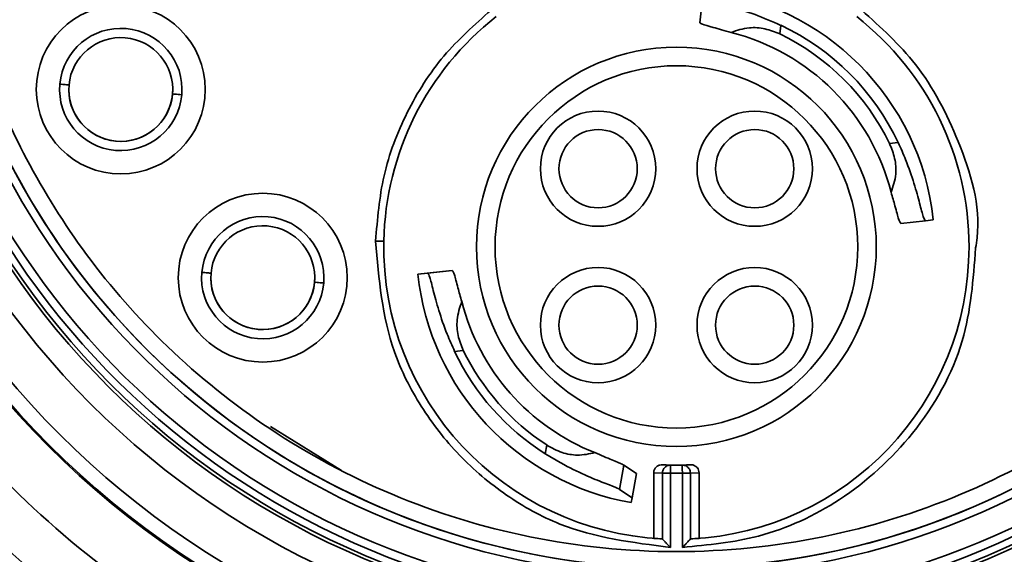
# Model space of a CAD drawing. Header units: millimetres. Extents: x 0 to 420, y 0 to 297.
# Tile 23 of 126: x 104.92 to 110.9, y 222.41 to 225.65. Entities that reach past the tile are written whole.
import ezdxf

# ---------------------------------------------------------------- set-up
doc = ezdxf.new("R2010")
doc.units = ezdxf.units.MM

msp = doc.modelspace()

# ---------------------------------------------------------------- linework, layer by layer
at = {"color": 7, "linetype": 'Continuous', "lineweight": 35}
for p, q in [((109.0667, 225.7853), (109.051, 225.6364)), ((109.5356, 225.5677), (109.5415, 225.6202)), ((110.2534, 224.9083), (110.2009, 224.9025)), ((110.2696, 224.4179), (110.4185, 224.4335)), ((110.4659, 224.4385), (110.4185, 224.4335)), ((107.3396, 224.1099), (107.4891, 224.1256)), ((107.3396, 224.1099), (107.3992, 224.1162)), ((107.5481, 224.1318), (107.3992, 224.1162)), ((107.4891, 224.1256), (107.5481, 224.1318)), ((107.5627, 223.6406), (107.6152, 223.6464)), ((106.4456, 223.1851), (106.8772, 222.9179)), ((108.1211, 223.0719), (108.1113, 223.0189)), ((108.5637, 222.8018), (108.59, 222.9494)), ((108.59, 222.9494), (108.6652, 222.8983)), ((108.8249, 222.9524), (108.8729, 222.9502)), ((108.9694, 222.9514), (108.9909, 222.9524)), ((108.6392, 222.7509), (108.6652, 222.8983)), ((108.7702, 222.9027), (108.7702, 222.5051)), ((108.8231, 222.9002), (108.7702, 222.9027)), ((108.8231, 222.9002), (108.8716, 222.9002)), ((108.8231, 222.5003), (108.8231, 222.9002)), ((108.8716, 222.4501), (108.8716, 222.9002)), ((108.8716, 222.9002), (108.9442, 222.9002)), ((108.9442, 222.9002), (108.9927, 222.9002)), ((108.9442, 222.9002), (108.9442, 222.4501)), ((109.0456, 222.9027), (108.9927, 222.9002)), ((108.9927, 222.9002), (108.9927, 222.5003)), ((109.0456, 222.5051), (109.0456, 222.9027)), ((108.5637, 222.8018), (108.6392, 222.7509)), ((108.6341, 222.7218), (108.6392, 222.7509)), ((108.8231, 222.5003), (108.8201, 222.5019)), ((108.9957, 222.5019), (108.9927, 222.5003))]:
    msp.add_line(p, q, dxfattribs=at)
at = {"color": 8, "linetype": 'Continuous', "lineweight": 35}
msp.add_line((108.9428, 222.9502), (108.9694, 222.9514), dxfattribs=at)
at = {"color": 7, "linetype": 'Continuous', "lineweight": 35, "flags": 128}
msp.add_lwpolyline([(107.1332, 224.3093), (107.1323, 224.3094), (107.1294, 224.3094), (107.1248, 224.3095), (107.1186, 224.3096), (107.111, 224.3098), (107.1024, 224.3099), (107.093, 224.3101), (107.0832, 224.3103)], dxfattribs=at)
at = {"color": 7, "linetype": 'Continuous', "lineweight": 35}
for centre, radius in [((108.9079, 226.8748), 5.3875), ((108.9079, 226.8748), 5.38), ((108.9079, 226.8748), 5.289), ((108.9079, 226.8748), 5.025), ((108.9079, 226.8748), 4.875), ((108.9079, 226.8748), 4.855), ((105.5374, 225.2309), 0.5125), ((108.9079, 224.2748), 1.2125), ((108.9079, 224.2748), 1.1), ((108.4329, 224.7498), 0.35), ((109.3829, 224.7498), 0.35), ((108.4329, 224.7498), 0.2375), ((109.3829, 224.7498), 0.2375), ((106.3987, 224.088), 0.5125), ((108.4329, 223.7998), 0.35), ((109.3829, 223.7998), 0.35), ((108.4329, 223.7998), 0.2375), ((109.3829, 223.7998), 0.2375)]:
    msp.add_circle(centre, radius, dxfattribs=at)
for centre, radius, start, end in [((108.9079, 226.8748), 6.0125, 90.00001, 270.00001), ((108.9079, 226.8748), 6.0125, 270.00001, 90.00001), ((108.9079, 226.8748), 4.8125, 185.91606, 354.08395), ((108.9079, 226.8748), 4.7625, 185.91606, 354.08395), ((108.9079, 226.8748), 4.6, 186.57888, 353.42113), ((108.9079, 226.8748), 4.55, 205.53797, 352.9878), ((108.9079, 226.8748), 4.55, 192.2073, 347.79271), ((108.9079, 224.2748), 1.5666, 6.00001, 84), ((108.9079, 224.2748), 1.775, 128.03159, 178.88366), ((108.9079, 224.2748), 1.775, 0.00001, 51.96842), ((105.5374, 225.2309), 0.3711, 355.00413, 175.00413), ((108.9079, 224.2748), 1.4872, 25.21519, 64.78482), ((105.5374, 225.2309), 0.3152, 355.00413, 175.00413), ((108.9079, 224.2748), 1.3439, 14.2859, 75.71411), ((108.9079, 224.2748), 1.4373, 25.89477, 64.10524), ((105.5374, 225.2309), 0.3711, 175.00413, 355.00413), ((105.5374, 225.2309), 0.3152, 175.00413, 355.00413), ((105.5374, 225.2309), 0.3152, 180.00001, 0.00001), ((108.4329, 224.7498), 0.2375, 180.00001, 0.00001), ((109.3829, 224.7498), 0.2375, 180.00001, 0.00001), ((106.3987, 224.088), 0.3711, 355.00413, 175.00413), ((106.3987, 224.088), 0.3152, 355.00413, 175.00413), ((108.9079, 224.2748), 1.775, 178.88366, 267.16465), ((106.3987, 224.088), 0.3711, 175.00413, 355.00413), ((106.3987, 224.088), 0.3152, 175.00413, 355.00413), ((108.9079, 224.2748), 1.5769, 186.00001, 260.00001), ((106.3987, 224.088), 0.3152, 180.00001, 0.00001), ((108.9079, 224.2748), 1.3435, 194.30424, 248.38192), ((108.4329, 223.7998), 0.2375, 180.00001, 0.00001), ((109.3829, 223.7998), 0.2375, 180.00001, 0.00001), ((108.9079, 224.2748), 1.4872, 205.24007, 237.61134), ((108.9079, 224.2748), 1.4373, 205.92165, 236.81075), ((103.9663, 221.6815), 1.2997, 67.05961, 9.97171), ((108.9079, 224.2748), 1.325, 266.40834, 273.59167), ((108.9079, 224.2748), 1.325, 268.4884, 271.51161), ((108.9079, 224.2748), 1.775, 265.55171, 267.16465), ((108.9079, 224.2748), 1.775, 272.83536, 274.4483)]:
    msp.add_arc(centre, radius, start, end, dxfattribs=at)
at = {"color": 8, "linetype": 'Continuous', "lineweight": 35}
msp.add_arc((108.9079, 224.2748), 1.775, 272.83536, 0.00001, dxfattribs=at)
at = {"color": 7, "linetype": 'Continuous', "lineweight": 35}
for points, knots in [([(113.2573, 225.9338), (113.2101, 225.7493), (113.111, 225.3619), (112.8541, 224.7856), (112.4903, 224.2021), (111.9982, 223.6419), (111.3762, 223.1417), (110.6334, 222.7428), (109.7965, 222.4843), (108.9079, 222.3947), (108.0192, 222.4843), (107.1824, 222.7428), (106.4396, 223.1417), (105.8176, 223.642), (105.3255, 224.2021), (104.9616, 224.7856), (104.7048, 225.3619), (104.6057, 225.7493), (104.5585, 225.9339)], [0, 0, 0, 0, 0.047287, 0.099269, 0.156085, 0.21767, 0.283686, 0.353467, 0.426003, 0.5, 0.573997, 0.646534, 0.716314, 0.78233, 0.843916, 0.900731, 0.952713, 1, 1, 1, 1]), ([(109.5415, 225.6202), (109.4888, 225.6432), (109.3842, 225.6889), (109.2401, 225.7327), (109.1322, 225.7605), (109.0744, 225.7762), (109.0689, 225.7827), (109.0667, 225.7853)], [0, 0, 0, 0, 0.219635, 0.436343, 0.644973, 0.856352, 1, 1, 1, 1]), ([(107.7835, 225.7123), (107.6837, 225.6235), (107.4815, 225.4436), (107.2632, 225.0963), (107.1166, 224.7132), (107.0943, 224.4435), (107.0832, 224.3103)], [0, 0, 0, 0, 0.246896, 0.5, 0.753102, 1, 1, 1, 1]), ([(110.7231, 224.2689), (110.7264, 224.2895), (110.7611, 224.5067), (110.6384, 224.9062), (110.3966, 225.3828), (110.1477, 225.6079), (110.0323, 225.7123)], [0, 0, 0, 0, 0.037626, 0.397765, 0.72056, 1, 1, 1, 1]), ([(109.2395, 225.5771), (109.2008, 225.5882), (109.1232, 225.6103), (109.0608, 225.6263), (109.054, 225.6333), (109.051, 225.6364)], [0, 0, 0, 0, 0.3584368, 0.7191488, 1, 1, 1, 1]), ([(109.2395, 225.5771), (109.2752, 225.5892), (109.3375, 225.6104), (109.445, 225.6042), (109.5058, 225.5798), (109.5356, 225.5677)], [0, 0, 0, 0, 0.404427, 0.707252, 1, 1, 1, 1]), ([(105.2234, 225.2583), (105.2175, 225.2588), (105.207, 225.2598), (105.1797, 225.2621), (105.1678, 225.2632)], [0, 0, 0, 0, 0.560006, 1, 1, 1, 1]), ([(105.9071, 225.1986), (105.8921, 225.1999), (105.8654, 225.2022), (105.8557, 225.203), (105.8514, 225.2034)], [0, 0, 0, 0, 0.560012, 1, 1, 1, 1]), ([(110.2102, 224.6064), (110.2224, 224.6421), (110.2436, 224.7045), (110.2373, 224.812), (110.2129, 224.8727), (110.2009, 224.9025)], [0, 0, 0, 0, 0.40492, 0.707705, 1, 1, 1, 1]), ([(110.4185, 224.4335), (110.4144, 224.4387), (110.4061, 224.4489), (110.3853, 224.5332), (110.352, 224.6557), (110.3068, 224.7891), (110.2689, 224.8737), (110.2534, 224.9083)], [0, 0, 0, 0, 0.215169, 0.430327, 0.644305, 0.854298, 1, 1, 1, 1]), ([(103.576, 224.8008), (103.5933, 224.7572), (103.6802, 224.539), (103.9209, 224.0367), (104.3776, 223.3383), (105.0346, 222.6269), (105.8036, 222.0384), (106.659, 221.5842), (107.5797, 221.2832), (108.3756, 221.1628), (109.0135, 221.1481), (109.4871, 221.1766), (110.1133, 221.2666), (110.8839, 221.477), (111.7556, 221.883), (112.554, 222.4297), (113.2445, 223.1064), (113.8336, 223.8948), (114.1026, 224.4948), (114.2398, 224.8008)], [0, 0, 0, 0, 0.010265, 0.051372, 0.121651, 0.191929, 0.262208, 0.332489, 0.402806, 0.473125, 0.507685, 0.542245, 0.576805, 0.645955, 0.716099, 0.786241, 0.856535, 0.926828, 1, 1, 1, 1]), ([(103.576, 224.8008), (103.5933, 224.7572), (103.6802, 224.539), (103.9209, 224.0367), (104.3776, 223.3383), (105.0346, 222.6269), (105.8036, 222.0384), (106.659, 221.5842), (107.5797, 221.2832), (108.3756, 221.1628), (109.0135, 221.1481), (109.4871, 221.1766), (110.1133, 221.2666), (110.8839, 221.477), (111.7556, 221.883), (112.554, 222.4297), (113.2445, 223.1064), (113.8336, 223.8948), (114.1026, 224.4948), (114.2398, 224.8008)], [0, 0, 0, 0, 0.010265, 0.051372, 0.121651, 0.191929, 0.262208, 0.332489, 0.402806, 0.473125, 0.507685, 0.542245, 0.576805, 0.645955, 0.716099, 0.786241, 0.856535, 0.926828, 1, 1, 1, 1]), ([(103.576, 224.8008), (103.5933, 224.7572), (103.6802, 224.539), (103.9209, 224.0367), (104.3776, 223.3383), (105.0346, 222.6269), (105.8036, 222.0384), (106.659, 221.5842), (107.5797, 221.2832), (108.3756, 221.1628), (109.0135, 221.1481), (109.4871, 221.1766), (110.1133, 221.2666), (110.8839, 221.477), (111.7556, 221.883), (112.554, 222.4297), (113.2445, 223.1064), (113.8336, 223.8948), (114.1026, 224.4948), (114.2398, 224.8008)], [0, 0, 0, 0, 0.010265, 0.051372, 0.121651, 0.191929, 0.262208, 0.332489, 0.402806, 0.473125, 0.507685, 0.542245, 0.576804, 0.645955, 0.716099, 0.786241, 0.856535, 0.926828, 1, 1, 1, 1]), ([(110.2696, 224.4179), (110.2654, 224.4231), (110.2571, 224.4335), (110.2388, 224.5086), (110.2186, 224.5778), (110.2102, 224.6064)], [0, 0, 0, 0, 0.36955, 0.739073, 1, 1, 1, 1]), ([(107.0832, 224.3103), (107.1031, 224.0807), (107.1336, 223.7274), (107.3522, 223.2986), (107.5816, 223.0016), (107.8691, 222.7601), (108.2896, 222.5237), (108.6423, 222.4791), (108.8716, 222.4501)], [0, 0, 0, 0, 0.239097, 0.367892, 0.499491, 0.631164, 0.760173, 1, 1, 1, 1]), ([(106.0846, 224.1154), (106.0788, 224.1159), (106.0682, 224.1168), (106.041, 224.1192), (106.029, 224.1203)], [0, 0, 0, 0, 0.559997, 1, 1, 1, 1]), ([(107.3992, 224.1162), (107.4031, 224.111), (107.4109, 224.1007), (107.4311, 224.0163), (107.464, 223.8939), (107.509, 223.7602), (107.547, 223.6754), (107.5627, 223.6406)], [0, 0, 0, 0, 0.2149906, 0.4299694, 0.6437608, 0.853567, 1, 1, 1, 1]), ([(107.5481, 224.1318), (107.5521, 224.1266), (107.5599, 224.1162), (107.5778, 224.0409), (107.5977, 223.9716), (107.606, 223.9428)], [0, 0, 0, 0, 0.3691705, 0.7383165, 1, 1, 1, 1]), ([(106.7683, 224.0557), (106.7534, 224.057), (106.7266, 224.0593), (106.7169, 224.0601), (106.7127, 224.0605)], [0, 0, 0, 0, 0.560002, 1, 1, 1, 1]), ([(107.606, 223.9428), (107.5938, 223.9071), (107.5725, 223.8446), (107.5787, 223.7369), (107.6032, 223.6763), (107.6152, 223.6464)], [0, 0, 0, 0, 0.405029, 0.707727, 1, 1, 1, 1]), ([(108.4129, 223.0257), (108.3784, 223.0181), (108.317, 223.0044), (108.2112, 223.022), (108.1517, 223.0549), (108.1211, 223.0719)], [0, 0, 0, 0, 0.382118, 0.681369, 1, 1, 1, 1]), ([(108.4129, 223.0257), (108.4501, 223.0099), (108.5247, 222.9782), (108.5749, 222.9588), (108.5869, 222.9514), (108.59, 222.9494)], [0, 0, 0, 0, 0.424549, 0.85108, 1, 1, 1, 1]), ([(108.1113, 223.0189), (108.1624, 222.9886), (108.2635, 222.9286), (108.4043, 222.8669), (108.5086, 222.8268), (108.5521, 222.8092), (108.562, 222.8029), (108.5637, 222.8018)], [0, 0, 0, 0, 0.248733, 0.492054, 0.721998, 0.952906, 1, 1, 1, 1]), ([(108.8249, 222.9524), (108.8189, 222.9522), (108.807, 222.9517), (108.7907, 222.9437), (108.7783, 222.9312), (108.7713, 222.9167), (108.7706, 222.9069), (108.7702, 222.9027)], [0, 0, 0, 0, 0.214916, 0.429888, 0.641777, 0.847408, 1, 1, 1, 1]), ([(108.8378, 222.936), (108.8357, 222.9337), (108.8315, 222.929), (108.8269, 222.9203), (108.8237, 222.9106), (108.8233, 222.9037), (108.8231, 222.9002)], [0, 0, 0, 0, 0.236028, 0.484368, 0.740715, 1, 1, 1, 1]), ([(108.8729, 222.9502), (108.8696, 222.9501), (108.8629, 222.9499), (108.8534, 222.9469), (108.8448, 222.9424), (108.8401, 222.9381), (108.8378, 222.936)], [0, 0, 0, 0, 0.259363, 0.51559, 0.763927, 1, 1, 1, 1]), ([(108.8729, 222.9502), (108.8729, 222.9496), (108.8729, 222.9485), (108.8727, 222.9423), (108.8726, 222.9358), (108.8724, 222.9278), (108.872, 222.9162), (108.8718, 222.9065), (108.8716, 222.9002)], [0, 0, 0, 0, 0.239459, 0.368361, 0.499998, 0.631638, 0.760546, 1, 1, 1, 1]), ([(108.978, 222.936), (108.9757, 222.9381), (108.971, 222.9424), (108.9624, 222.9469), (108.9529, 222.9499), (108.9462, 222.9501), (108.9428, 222.9502)], [0, 0, 0, 0, 0.236073, 0.48441, 0.740637, 1, 1, 1, 1]), ([(108.9442, 222.9002), (108.944, 222.9065), (108.9437, 222.9162), (108.9434, 222.9278), (108.9432, 222.9358), (108.9431, 222.9423), (108.9429, 222.9485), (108.9429, 222.9496), (108.9428, 222.9502)], [0, 0, 0, 0, 0.239454, 0.36836, 0.500002, 0.631639, 0.760541, 1, 1, 1, 1]), ([(108.9927, 222.9002), (108.9925, 222.9037), (108.9921, 222.9106), (108.9889, 222.9203), (108.9843, 222.929), (108.98, 222.9337), (108.978, 222.936)], [0, 0, 0, 0, 0.259285, 0.515632, 0.763972, 1, 1, 1, 1]), ([(109.0456, 222.9027), (109.045, 222.9081), (109.0439, 222.9191), (109.0355, 222.9338), (109.023, 222.945), (109.0074, 222.9519), (108.9963, 222.9522), (108.9909, 222.9524)], [0, 0, 0, 0, 0.198705, 0.397336, 0.59816, 0.804407, 1, 1, 1, 1]), ([(108.8716, 222.4501), (108.8648, 222.457), (108.8535, 222.4684), (108.8392, 222.4836), (108.8286, 222.4945), (108.8248, 222.4985), (108.8231, 222.5003)], [0, 0, 0, 0, 0.344159, 0.573059, 0.805964, 1, 1, 1, 1]), ([(108.9927, 222.5003), (108.991, 222.4985), (108.9872, 222.4945), (108.9766, 222.4836), (108.9623, 222.4684), (108.951, 222.457), (108.9442, 222.4501)], [0, 0, 0, 0, 0.1939637, 0.4269413, 0.6557599, 1, 1, 1, 1])]:
    msp.add_open_spline(points, degree=3, knots=knots, dxfattribs=at)
at = {"color": 8, "linetype": 'Continuous', "lineweight": 35}
msp.add_open_spline([(108.9442, 222.4501), (109.1, 222.465), (109.4356, 222.497), (109.9312, 222.729), (110.3727, 223.1313), (110.6788, 223.6727), (110.7089, 224.0773), (110.7231, 224.2689)], degree=3, knots=[0, 0, 0, 0, 0.166199, 0.357852, 0.571103, 0.796844, 1, 1, 1, 1], dxfattribs=at)

doc.saveas('drawing.dxf')
